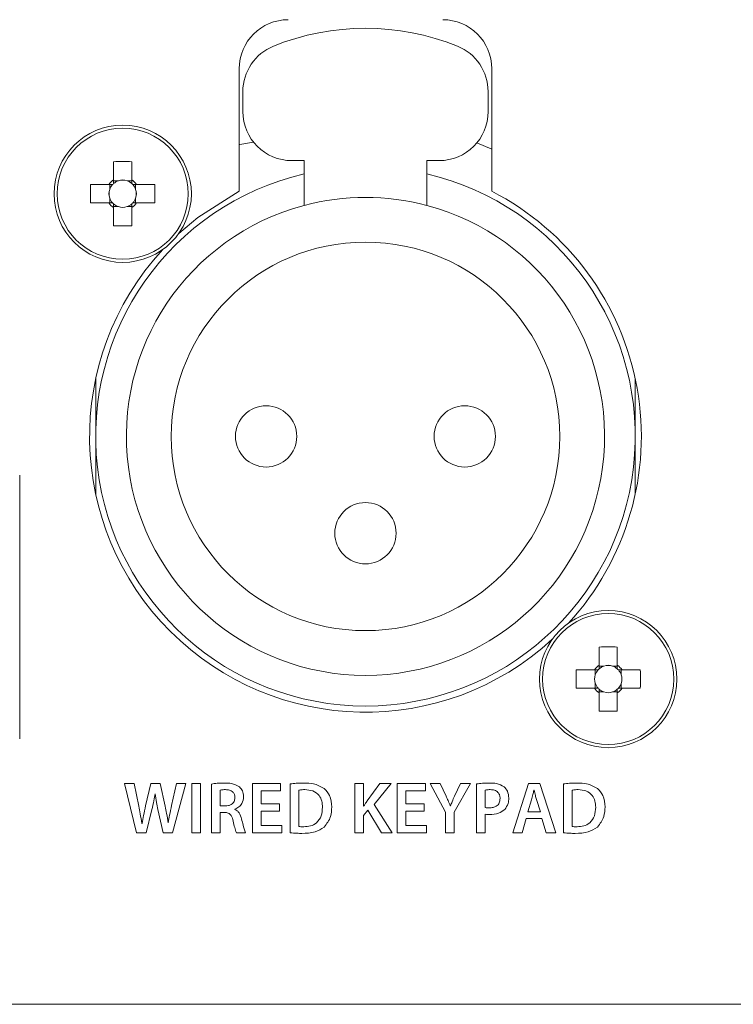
# Model space of a CAD drawing. Header units: millimetres. Extents: x 0 to 1118, y 0 to 864.
# Tile 88 of 256: x 153.47 to 160.75, y 431.62 to 441.66. Entities that reach past the tile are written whole.
import ezdxf

# ---------------------------------------------------------------- set-up
doc = ezdxf.new("R2010")
doc.units = ezdxf.units.MM
doc.styles.add('SLDTEXTSTYLE0', font='TXT', dxfattribs={"width": 0.605})
doc.dimstyles.new('SLDDIMSTYLE3', dxfattribs={"dimtxt": 3.175, "dimasz": 3.302, "dimexe": 0, "dimexo": 0.0625, "dimgap": 0.79375, "dimtad": 0, "dimtih": 1, "dimtoh": 1, "dimdec": 1, "dimlfac": 4, "dimrnd": 1e-09, "dimzin": 12, "dimdsep": 46, "dimtxsty": 'SLDTEXTSTYLE0', "dimsah": 1, "dimcen": 0.09, "dimadec": 0, "dimazin": 3, "dimtfac": 1, "dimtofl": 0, "dimtmove": 0, "dimatfit": 3, "dimfxl": 1, "dimfrac": 2, "dimtolj": 1, "dimtzin": 12, "dimarcsym": 0})

# ---------------------------------------------------------------- blocks, each defined once
blk = doc.blocks.new('_D_14')
at = {"color": 7, "linetype": 'Continuous', "lineweight": 0}
for p, q in [((90.203, 440.758), (90.203, 477.002)), ((294.996, 440.758), (294.996, 477.002)), ((90.203, 475.402), (187.143, 475.402)), ((294.996, 475.402), (198.057, 475.402))]:
    blk.add_line(p, q, dxfattribs=at)
for points in [[(90.203, 475.402), (93.505, 474.894), (93.505, 475.91)], [(294.996, 475.402), (291.694, 475.91), (291.694, 474.894)]]:
    blk.add_solid(points, dxfattribs=at)
at = {"color": 7, "linetype": 'Continuous', "lineweight": 0, "insert": (187.143, 477.058), "char_height": 3.175, "attachment_point": 1, "style": 'SLDTEXTSTYLE0'}
blk.add_mtext('819.2', dxfattribs=at)

msp = doc.modelspace()

# ---------------------------------------------------------------- linework, layer by layer
at = {"color": 7, "linetype": 'Continuous', "lineweight": 15}
for p, q in [((155.7097, 441.1636), (155.7097, 439.9141)), ((158.2847, 439.9141), (158.2847, 441.1636)), ((155.7472, 440.9302), (155.7472, 440.7261)), ((158.2472, 440.7261), (158.2472, 440.9302)), ((158.1312, 440.406), (158.2847, 440.3432)), ((154.4297, 440.2152), (154.4297, 440.0298)), ((154.6147, 440.0298), (154.6147, 440.2152)), ((156.2472, 440.2261), (156.3722, 440.2261)), ((156.3722, 440.2261), (156.3722, 439.7697)), ((157.6222, 440.2261), (157.7472, 440.2261)), ((157.6222, 440.2261), (157.6222, 439.7697)), ((154.381, 439.9811), (154.1956, 439.9811)), ((154.3903, 439.9811), (154.3903, 439.9326)), ((154.4782, 440.0205), (154.4297, 440.0205)), ((154.6147, 440.0205), (154.5661, 440.0205)), ((154.654, 439.9326), (154.654, 439.9811)), ((154.8488, 439.9811), (154.6634, 439.9811)), ((154.1956, 439.7961), (154.381, 439.7961)), ((154.3903, 439.8447), (154.3903, 439.7961)), ((154.654, 439.7961), (154.654, 439.8447)), ((154.6634, 439.7961), (154.8488, 439.7961)), ((154.4297, 439.7568), (154.4782, 439.7568)), ((154.4297, 439.7475), (154.4297, 439.5621)), ((154.5661, 439.7568), (154.6147, 439.7568)), ((154.6147, 439.5621), (154.6147, 439.7475)), ((154.2472, 437.4136), (154.2472, 438.0033)), ((159.7472, 438.0033), (159.7472, 437.4136)), ((154.2472, 436.824), (154.2472, 437.4136)), ((159.7472, 437.4136), (159.7472, 436.824)), ((153.4722, 434.3299), (153.4722, 437.0174)), ((159.3797, 435.2652), (159.3797, 435.0798)), ((159.5647, 435.0798), (159.5647, 435.2652)), ((159.4282, 435.0705), (159.3797, 435.0705)), ((159.5647, 435.0705), (159.5161, 435.0705)), ((159.331, 435.0311), (159.1456, 435.0311)), ((159.3403, 435.0311), (159.3403, 434.9826)), ((159.604, 434.9826), (159.604, 435.0311)), ((159.7987, 435.0311), (159.6134, 435.0311)), ((159.1456, 434.8461), (159.331, 434.8461)), ((159.3403, 434.8947), (159.3403, 434.8461)), ((159.604, 434.8461), (159.604, 434.8947)), ((159.6134, 434.8461), (159.7987, 434.8461)), ((159.3797, 434.8068), (159.4282, 434.8068)), ((159.3797, 434.7975), (159.3797, 434.6121)), ((159.5161, 434.8068), (159.5647, 434.8068)), ((159.5647, 434.6121), (159.5647, 434.7975)), ((124.3722, 431.6211), (197.1222, 431.6211))]:
    msp.add_line(p, q, dxfattribs=at)
at = {"color": 9, "linetype": 'Continuous', "lineweight": 0}
for p, q in [((154.6382, 433.8716), (154.5413, 433.8716)), ((154.5413, 433.8716), (154.6634, 433.3716)), ((154.6856, 433.6426), (154.6382, 433.8716)), ((154.8098, 433.8716), (154.7558, 433.6456)), ((154.9052, 433.8716), (154.8098, 433.8716)), ((154.9548, 433.6418), (154.9052, 433.8716)), ((155.0724, 433.8716), (155.0206, 433.6481)), ((155.031, 433.3716), (155.1648, 433.8716)), ((155.1648, 433.8716), (155.0724, 433.8716)), ((155.2274, 433.8716), (155.2274, 433.3716)), ((155.3158, 433.8716), (155.2274, 433.8716)), ((155.3158, 433.3716), (155.3158, 433.8716)), ((155.4264, 433.8681), (155.4264, 433.3716)), ((156.1326, 433.8716), (155.8449, 433.8716)), ((155.8449, 433.8716), (155.8449, 433.3716)), ((156.1326, 433.797), (156.1326, 433.8716)), ((156.2292, 433.8685), (156.2292, 433.3709)), ((156.9762, 433.8716), (156.8878, 433.8716)), ((156.8878, 433.8716), (156.8878, 433.3716)), ((156.9762, 433.6416), (156.9762, 433.8716)), ((157.1451, 433.8716), (157.0147, 433.6958)), ((157.0858, 433.6587), (157.2577, 433.8716)), ((157.2577, 433.8716), (157.1451, 433.8716)), ((157.6077, 433.8716), (157.3201, 433.8716)), ((157.3201, 433.8716), (157.3201, 433.3716)), ((157.6077, 433.797), (157.6077, 433.8716)), ((157.76, 433.8716), (157.6562, 433.8716)), ((157.6562, 433.8716), (157.8141, 433.58)), ((157.8199, 433.7431), (157.76, 433.8716)), ((157.9024, 433.5823), (158.0684, 433.8716)), ((157.9654, 433.8716), (157.9054, 433.7432)), ((158.0684, 433.8716), (157.9654, 433.8716)), ((158.1297, 433.8682), (158.1297, 433.3716)), ((158.6601, 433.8716), (158.5002, 433.3716)), ((158.7763, 433.8716), (158.6601, 433.8716)), ((158.9384, 433.3716), (158.7763, 433.8716)), ((159.0148, 433.8685), (159.0148, 433.3709)), ((154.8528, 433.7694), (154.8542, 433.7695)), ((155.5148, 433.6446), (155.5148, 433.8061)), ((155.9333, 433.6655), (155.9333, 433.797)), ((155.9333, 433.797), (156.1326, 433.797)), ((156.3175, 433.4347), (156.3175, 433.8053)), ((157.4084, 433.6655), (157.4084, 433.797)), ((157.4084, 433.797), (157.6077, 433.797)), ((158.218, 433.6284), (158.218, 433.806)), ((158.7142, 433.8037), (158.7156, 433.8038)), ((159.1031, 433.4347), (159.1031, 433.8053)), ((155.568, 433.6446), (155.5148, 433.6446)), ((156.1215, 433.6655), (155.9333, 433.6655)), ((156.1215, 433.5914), (156.1215, 433.6655)), ((156.9784, 433.6415), (156.9762, 433.6416)), ((157.2689, 433.3716), (157.0858, 433.6587)), ((157.5966, 433.6655), (157.4084, 433.6655)), ((157.5966, 433.5914), (157.5966, 433.6655)), ((157.8629, 433.6438), (157.8615, 433.6438)), ((158.6519, 433.5834), (158.6904, 433.7061)), ((158.7408, 433.7086), (158.78, 433.5834)), ((154.7618, 433.3716), (154.8194, 433.6067)), ((154.8816, 433.609), (154.9333, 433.3716)), ((155.5148, 433.3716), (155.5148, 433.5779)), ((155.5148, 433.5779), (155.56, 433.5779)), ((155.6666, 433.6083), (155.6666, 433.6105)), ((155.9333, 433.4462), (155.9333, 433.5914)), ((155.9333, 433.5914), (156.1215, 433.5914)), ((156.9762, 433.5474), (157.0206, 433.6008)), ((156.9762, 433.3716), (156.9762, 433.5474)), ((157.0206, 433.6008), (157.1622, 433.3716)), ((157.4084, 433.4462), (157.4084, 433.5914)), ((157.4084, 433.5914), (157.5966, 433.5914)), ((157.8141, 433.58), (157.8141, 433.3716)), ((157.9024, 433.3716), (157.9024, 433.5823)), ((158.218, 433.3716), (158.218, 433.5596)), ((158.78, 433.5834), (158.6519, 433.5834)), ((154.7196, 433.4668), (154.7181, 433.4668)), ((154.9867, 433.473), (154.9851, 433.473)), ((156.1437, 433.4462), (155.9333, 433.4462)), ((156.1437, 433.3716), (156.1437, 433.4462)), ((157.6188, 433.4462), (157.4084, 433.4462)), ((157.6188, 433.3716), (157.6188, 433.4462)), ((158.5942, 433.3716), (158.6371, 433.5157)), ((158.6371, 433.5157), (158.7955, 433.5157)), ((158.7955, 433.5157), (158.8407, 433.3716)), ((154.6634, 433.3716), (154.7618, 433.3716)), ((154.9333, 433.3716), (155.031, 433.3716)), ((155.2274, 433.3716), (155.3158, 433.3716)), ((155.4264, 433.3716), (155.5148, 433.3716)), ((155.6811, 433.3715), (155.7734, 433.3716)), ((155.8449, 433.3716), (156.1437, 433.3716)), ((156.8878, 433.3716), (156.9762, 433.3716)), ((157.1622, 433.3716), (157.2689, 433.3716)), ((157.3201, 433.3716), (157.6188, 433.3716)), ((157.8141, 433.3716), (157.9024, 433.3716)), ((158.1297, 433.3716), (158.218, 433.3716)), ((158.5002, 433.3716), (158.5942, 433.3716)), ((158.8407, 433.3716), (158.9384, 433.3716))]:
    msp.add_line(p, q, dxfattribs=at)
at = {"color": 7, "linetype": 'Continuous', "lineweight": 15, "flags": 128}
for points in [[(155.8554, 440.4155), (155.7166, 440.3923), (155.7097, 440.3915)], [(155.7097, 439.9141), (155.2878, 439.6471), (155.093, 439.4835)]]:
    msp.add_lwpolyline(points, dxfattribs=at)
at = {"color": 7, "linetype": 'Continuous', "lineweight": 15}
for centre, radius in [((154.5222, 439.8886), 0.7), ((156.9972, 437.4136), 1.9813), ((155.9847, 437.4136), 0.3125), ((158.0097, 437.4136), 0.3125), ((156.9972, 436.4261), 0.3125), ((159.4722, 434.9386), 0.7)]:
    msp.add_circle(centre, radius, dxfattribs=at)
at = {"color": 9, "linetype": 'Continuous', "lineweight": 0}
for centre in [(154.5222, 439.8886), (159.4722, 434.9386)]:
    msp.add_circle(centre, 0.6686, dxfattribs=at)
at = {"color": 7, "linetype": 'Continuous', "lineweight": 15}
for centre, radius, start, end in [((156.2097, 441.1636), 0.5, 90, 180), ((156.9972, 439.0761), 2.5, 67.97569, 112.02431), ((157.7847, 441.1636), 0.5, 0, 90), ((156.2472, 440.9302), 0.5, 112.02431, 180), ((157.7472, 440.9302), 0.5, 0, 67.97569), ((156.2472, 440.7261), 0.5, 180, 270), ((157.7472, 440.7261), 0.5, 270, 0), ((154.5222, 437.4703), 2.7465, 88.06991, 91.93009), ((156.9972, 437.4136), 2.75, 103.13656, 76.86344), ((156.9385, 439.8886), 2.7445, 178.06854, 181.93146), ((154.5222, 439.8886), 0.1688, 123.23063, 146.76937), ((154.5222, 439.8886), 0.139, 138.28179, 161.56975), ((154.5222, 439.8886), 0.139, 131.71821, 138.28179), ((154.5222, 439.8886), 0.139, 108.43025, 131.71821), ((154.5222, 439.8886), 0.139, 71.56975, 108.43025), ((154.5222, 439.8886), 0.139, 48.28179, 71.56975), ((154.5222, 439.8886), 0.1688, 33.23063, 56.76937), ((154.5222, 439.8886), 0.139, 41.71821, 48.28179), ((154.5222, 439.8886), 0.139, 18.43025, 41.71821), ((152.1058, 439.8886), 2.7445, 358.06854, 1.93146), ((154.5222, 439.8886), 0.139, 161.56975, 198.43025), ((154.5222, 439.8886), 0.139, 341.56975, 18.43025), ((156.9972, 437.4136), 2.8125, 317.38802, 62.7562), ((154.5222, 439.8886), 0.1688, 213.23063, 236.76937), ((154.5222, 439.8886), 0.139, 198.43025, 221.71821), ((154.5222, 439.8886), 0.139, 221.71821, 228.28179), ((154.5222, 439.8886), 0.139, 228.28179, 251.56975), ((156.9972, 437.4136), 2.4375, 104.85717, 75.14283), ((154.5222, 439.8886), 0.139, 288.43025, 311.71821), ((154.5222, 439.8886), 0.1688, 303.23063, 326.76937), ((154.5222, 439.8886), 0.139, 311.71821, 318.28179), ((154.5222, 439.8886), 0.139, 318.28179, 341.56975), ((156.9972, 437.4136), 2.4375, 75.14283, 104.85717), ((154.5222, 439.8886), 0.139, 251.56975, 288.43025), ((154.5222, 442.3041), 2.7436, 268.06786, 271.93214), ((156.9972, 437.4136), 2.8125, 137.38802, 312.61198), ((159.4722, 432.524), 2.7428, 88.06736, 91.93264), ((159.4722, 434.9386), 0.1688, 123.23063, 146.76937), ((159.4722, 434.9386), 0.139, 131.71821, 138.28179), ((159.4722, 434.9386), 0.139, 108.43025, 131.71821), ((159.4722, 434.9386), 0.139, 71.56975, 108.43025), ((159.4722, 434.9386), 0.139, 48.28179, 71.56975), ((159.4722, 434.9386), 0.1688, 33.23063, 56.76937), ((159.4722, 434.9386), 0.139, 41.71821, 48.28179), ((161.8885, 434.9386), 2.7445, 178.06856, 181.93144), ((159.4722, 434.9386), 0.139, 161.56975, 198.43025), ((159.4722, 434.9386), 0.139, 138.28179, 161.56975), ((159.4722, 434.9386), 0.139, 18.43025, 41.71821), ((159.4722, 434.9386), 0.139, 341.56975, 18.43025), ((157.0602, 434.9386), 2.7402, 358.06548, 1.93452), ((159.4722, 434.9386), 0.1688, 213.23063, 236.76937), ((159.4722, 434.9386), 0.139, 198.43025, 221.71821), ((159.4722, 434.9386), 0.139, 221.71821, 228.28179), ((159.4722, 434.9386), 0.1688, 303.23063, 326.76937), ((159.4722, 434.9386), 0.139, 311.71821, 318.28179), ((159.4722, 434.9386), 0.139, 318.28179, 341.56975), ((159.4722, 434.9386), 0.139, 228.28179, 251.56975), ((159.4722, 434.9386), 0.139, 251.56975, 288.43025), ((159.4722, 434.9386), 0.139, 288.43025, 311.71821), ((159.4722, 437.3533), 2.7428, 268.06736, 271.93264)]:
    msp.add_arc(centre, radius, start, end, dxfattribs=at)
for centre, major_axis, start_param, end_param in [((154.5222, 439.9059), (0, 0.1229), 5.9137723, 6.6525983), ((154.5049, 439.8886), (0.1229, 0), 2.7721797, 3.5110056), ((154.5394, 439.8886), (0.1229, 0), 5.9137723, 6.6525983), ((154.5222, 439.8714), (0, 0.1229), 2.7721797, 3.5110056), ((159.4722, 434.9559), (0, 0.1229), 5.9137723, 6.6525983), ((159.4549, 434.9386), (0.1229, 0), 2.7721797, 3.5110056), ((159.4894, 434.9386), (0.1229, 0), 5.9137723, 6.6525983), ((159.4722, 434.9214), (0, 0.1229), 2.7721797, 3.5110056)]:
    msp.add_ellipse(centre, major_axis=major_axis, ratio=0.9901159, start_param=start_param, end_param=end_param, dxfattribs=at)
for points, knots in [([(154.4184, 439.9811), (154.4163, 439.9811), (154.4047, 439.9811), (154.3924, 439.9811), (154.3824, 439.9811), (154.381, 439.9811)], [0, 0, 0, 0, 0.16061894, 0.88325689, 1, 1, 1, 1]), ([(154.4297, 440.0298), (154.4297, 440.0284), (154.4297, 440.0184), (154.4297, 440.0062), (154.4297, 439.9945), (154.4297, 439.9924)], [0, 0, 0, 0, 0.11674315, 0.83938099, 1, 1, 1, 1]), ([(154.6147, 439.9924), (154.6147, 439.9945), (154.6147, 440.0062), (154.6147, 440.0184), (154.6147, 440.0284), (154.6147, 440.0298)], [0, 0, 0, 0, 0.16061901, 0.88325685, 1, 1, 1, 1]), ([(154.6634, 439.9811), (154.662, 439.9811), (154.652, 439.9811), (154.6397, 439.9811), (154.628, 439.9811), (154.6259, 439.9811)], [0, 0, 0, 0, 0.11674311, 0.83938106, 1, 1, 1, 1]), ([(154.381, 439.7961), (154.3824, 439.7961), (154.3924, 439.7961), (154.4047, 439.7961), (154.4163, 439.7961), (154.4184, 439.7961)], [0, 0, 0, 0, 0.11674311, 0.83938106, 1, 1, 1, 1]), ([(154.4297, 439.7849), (154.4297, 439.7828), (154.4297, 439.7711), (154.4297, 439.7588), (154.4297, 439.7488), (154.4297, 439.7475)], [0, 0, 0, 0, 0.160619, 0.8832572, 1, 1, 1, 1]), ([(154.6147, 439.7475), (154.6147, 439.7488), (154.6147, 439.7588), (154.6147, 439.7711), (154.6147, 439.7828), (154.6147, 439.7849)], [0, 0, 0, 0, 0.1167428, 0.839381, 1, 1, 1, 1]), ([(154.6259, 439.7961), (154.628, 439.7961), (154.6397, 439.7961), (154.652, 439.7961), (154.662, 439.7961), (154.6634, 439.7961)], [0, 0, 0, 0, 0.16061894, 0.88325689, 1, 1, 1, 1]), ([(159.3797, 435.0798), (159.3797, 435.0784), (159.3797, 435.0684), (159.3797, 435.0562), (159.3797, 435.0445), (159.3797, 435.0424)], [0, 0, 0, 0, 0.11674281, 0.83938097, 1, 1, 1, 1]), ([(159.5647, 435.0424), (159.5647, 435.0445), (159.5647, 435.0562), (159.5647, 435.0684), (159.5647, 435.0784), (159.5647, 435.0798)], [0, 0, 0, 0, 0.16061903, 0.88325719, 1, 1, 1, 1]), ([(159.3684, 435.0311), (159.3663, 435.0311), (159.3547, 435.0311), (159.3424, 435.0311), (159.3324, 435.0311), (159.331, 435.0311)], [0, 0, 0, 0, 0.16061894, 0.88325689, 1, 1, 1, 1]), ([(159.6134, 435.0311), (159.612, 435.0311), (159.602, 435.0311), (159.5897, 435.0311), (159.578, 435.0311), (159.5759, 435.0311)], [0, 0, 0, 0, 0.1167418, 0.8393808, 1, 1, 1, 1]), ([(159.331, 434.8461), (159.3324, 434.8461), (159.3424, 434.8461), (159.3547, 434.8461), (159.3663, 434.8461), (159.3684, 434.8461)], [0, 0, 0, 0, 0.11674311, 0.83938106, 1, 1, 1, 1]), ([(159.5759, 434.8461), (159.578, 434.8461), (159.5897, 434.8461), (159.602, 434.8461), (159.612, 434.8461), (159.6134, 434.8461)], [0, 0, 0, 0, 0.1606192, 0.8832582, 1, 1, 1, 1]), ([(159.3797, 434.8349), (159.3797, 434.8328), (159.3797, 434.8211), (159.3797, 434.8088), (159.3797, 434.7988), (159.3797, 434.7975)], [0, 0, 0, 0, 0.16061903, 0.88325719, 1, 1, 1, 1]), ([(159.5647, 434.7975), (159.5647, 434.7988), (159.5647, 434.8088), (159.5647, 434.8211), (159.5647, 434.8328), (159.5647, 434.8349)], [0, 0, 0, 0, 0.11674281, 0.83938097, 1, 1, 1, 1])]:
    msp.add_open_spline(points, degree=3, knots=knots, dxfattribs=at)
at = {"color": 9, "linetype": 'Continuous', "lineweight": 0}
for points, knots in [([(155.5615, 433.8783), (155.5362, 433.8779), (155.4909, 433.8771), (155.4461, 433.8709), (155.4264, 433.8681)], [0, 0, 0, 0, 0.5600112, 1, 1, 1, 1]), ([(155.713, 433.8391), (155.6864, 433.8531), (155.6388, 433.8781), (155.5852, 433.8783), (155.5615, 433.8783)], [0, 0, 0, 0, 0.5573108, 1, 1, 1, 1]), ([(155.7549, 433.7379), (155.7531, 433.7595), (155.75, 433.7981), (155.7243, 433.8266), (155.713, 433.8391)], [0, 0, 0, 0, 0.56032019, 1, 1, 1, 1]), ([(156.3721, 433.8783), (156.3453, 433.878), (156.2974, 433.8775), (156.25, 433.8712), (156.2292, 433.8685)], [0, 0, 0, 0, 0.5600491, 1, 1, 1, 1]), ([(156.5768, 433.8233), (156.541, 433.8425), (156.4767, 433.8769), (156.4041, 433.8779), (156.3721, 433.8783)], [0, 0, 0, 0, 0.5578859, 1, 1, 1, 1]), ([(158.2663, 433.8783), (158.2406, 433.8781), (158.1949, 433.8777), (158.1496, 433.8711), (158.1297, 433.8682)], [0, 0, 0, 0, 0.5601347, 1, 1, 1, 1]), ([(158.4108, 433.8388), (158.3855, 433.8525), (158.3402, 433.8771), (158.2889, 433.878), (158.2663, 433.8783)], [0, 0, 0, 0, 0.5577536, 1, 1, 1, 1]), ([(158.4581, 433.725), (158.4561, 433.7493), (158.4523, 433.7926), (158.4235, 433.8247), (158.4108, 433.8388)], [0, 0, 0, 0, 0.5602329, 1, 1, 1, 1]), ([(159.1577, 433.8783), (159.1309, 433.878), (159.083, 433.8775), (159.0356, 433.8712), (159.0148, 433.8685)], [0, 0, 0, 0, 0.5600491, 1, 1, 1, 1]), ([(159.3624, 433.8233), (159.3266, 433.8425), (159.2623, 433.8769), (159.1897, 433.8779), (159.1577, 433.8783)], [0, 0, 0, 0, 0.5578859, 1, 1, 1, 1]), ([(154.8194, 433.6067), (154.8266, 433.6369), (154.8394, 433.6908), (154.8487, 433.7454), (154.8528, 433.7694)], [0, 0, 0, 0, 0.5599816, 1, 1, 1, 1]), ([(154.8542, 433.7695), (154.8581, 433.7394), (154.8652, 433.6855), (154.8766, 433.6324), (154.8816, 433.609)], [0, 0, 0, 0, 0.559968, 1, 1, 1, 1]), ([(155.5148, 433.8061), (155.5251, 433.8077), (155.5435, 433.8104), (155.5621, 433.8105), (155.5703, 433.8106)], [0, 0, 0, 0, 0.5596116, 1, 1, 1, 1]), ([(155.5703, 433.8106), (155.5837, 433.8099), (155.6105, 433.8085), (155.6453, 433.791), (155.6642, 433.7605), (155.6658, 433.7394), (155.6666, 433.7288)], [0, 0, 0, 0, 0.2809374, 0.560095, 0.7794407, 1, 1, 1, 1]), ([(155.6666, 433.6105), (155.6803, 433.6174), (155.7079, 433.6311), (155.7459, 433.6736), (155.7515, 433.7136), (155.7549, 433.7379)], [0, 0, 0, 0, 0.2807499, 0.5615975, 1, 1, 1, 1]), ([(156.3175, 433.8053), (156.3291, 433.8071), (156.3499, 433.8103), (156.3709, 433.8105), (156.3802, 433.8106)], [0, 0, 0, 0, 0.5598049, 1, 1, 1, 1]), ([(156.3802, 433.8106), (156.4073, 433.8087), (156.4613, 433.805), (156.5258, 433.7589), (156.5552, 433.6943), (156.5574, 433.652), (156.5585, 433.6308)], [0, 0, 0, 0, 0.28055152, 0.55894977, 0.77906548, 1, 1, 1, 1]), ([(156.6537, 433.6338), (156.651, 433.6743), (156.6462, 433.7466), (156.598, 433.7999), (156.5768, 433.8233)], [0, 0, 0, 0, 0.56035509, 1, 1, 1, 1]), ([(157.8615, 433.6438), (157.8541, 433.6625), (157.8409, 433.6959), (157.8263, 433.7287), (157.8199, 433.7431)], [0, 0, 0, 0, 0.5599765, 1, 1, 1, 1]), ([(157.9054, 433.7432), (157.897, 433.7249), (157.8821, 433.692), (157.8688, 433.6585), (157.8629, 433.6438)], [0, 0, 0, 0, 0.5599844, 1, 1, 1, 1]), ([(158.218, 433.806), (158.2276, 433.8075), (158.2448, 433.8102), (158.2622, 433.8105), (158.2699, 433.8106)], [0, 0, 0, 0, 0.5596423, 1, 1, 1, 1]), ([(158.2699, 433.8106), (158.2842, 433.8097), (158.3126, 433.808), (158.3485, 433.7874), (158.3675, 433.7547), (158.369, 433.7323), (158.3698, 433.7211)], [0, 0, 0, 0, 0.2807873, 0.5596689, 0.7793049, 1, 1, 1, 1]), ([(158.6904, 433.7061), (158.695, 433.7243), (158.7031, 433.7568), (158.7108, 433.7894), (158.7142, 433.8037)], [0, 0, 0, 0, 0.5599966, 1, 1, 1, 1]), ([(158.7156, 433.8038), (158.72, 433.786), (158.7277, 433.7541), (158.7368, 433.7225), (158.7408, 433.7086)], [0, 0, 0, 0, 0.5600195, 1, 1, 1, 1]), ([(159.1031, 433.8053), (159.1147, 433.8071), (159.1355, 433.8103), (159.1565, 433.8105), (159.1658, 433.8106)], [0, 0, 0, 0, 0.5598049, 1, 1, 1, 1]), ([(159.1658, 433.8106), (159.1929, 433.8087), (159.2469, 433.805), (159.3114, 433.7589), (159.3408, 433.6943), (159.343, 433.652), (159.3441, 433.6308)], [0, 0, 0, 0, 0.2805272, 0.5589477, 0.7790645, 1, 1, 1, 1]), ([(159.4393, 433.6338), (159.4366, 433.6743), (159.4318, 433.7466), (159.3836, 433.7999), (159.3624, 433.8233)], [0, 0, 0, 0, 0.56035509, 1, 1, 1, 1]), ([(154.7181, 433.4668), (154.7125, 433.4997), (154.7025, 433.5584), (154.6908, 433.6169), (154.6856, 433.6426)], [0, 0, 0, 0, 0.5599932, 1, 1, 1, 1]), ([(154.7558, 433.6456), (154.7484, 433.6124), (154.7351, 433.553), (154.7244, 433.4931), (154.7196, 433.4668)], [0, 0, 0, 0, 0.5600037, 1, 1, 1, 1]), ([(154.9851, 433.473), (154.9803, 433.5047), (154.9717, 433.5612), (154.96, 433.6172), (154.9548, 433.6418)], [0, 0, 0, 0, 0.5599842, 1, 1, 1, 1]), ([(155.0206, 433.6481), (155.0137, 433.6155), (155.0015, 433.5573), (154.9912, 433.4988), (154.9867, 433.473)], [0, 0, 0, 0, 0.5599995, 1, 1, 1, 1]), ([(155.6666, 433.7288), (155.665, 433.715), (155.6618, 433.6875), (155.6332, 433.6591), (155.6002, 433.6464), (155.5788, 433.6452), (155.568, 433.6446)], [0, 0, 0, 0, 0.27956355, 0.55828297, 0.77883805, 1, 1, 1, 1]), ([(157.0147, 433.6958), (157.0077, 433.6858), (156.9953, 433.6679), (156.9836, 433.6496), (156.9784, 433.6415)], [0, 0, 0, 0, 0.559951, 1, 1, 1, 1]), ([(158.3698, 433.7211), (158.3684, 433.7056), (158.3656, 433.6747), (158.3352, 433.641), (158.298, 433.6265), (158.2739, 433.6252), (158.2619, 433.6246)], [0, 0, 0, 0, 0.2800157, 0.55831, 0.7788974, 1, 1, 1, 1]), ([(158.4166, 433.6075), (158.4305, 433.6273), (158.4556, 433.6628), (158.4574, 433.706), (158.4581, 433.725)], [0, 0, 0, 0, 0.557863, 1, 1, 1, 1]), ([(155.56, 433.5779), (155.5731, 433.577), (155.5991, 433.575), (155.6365, 433.5431), (155.6438, 433.5101), (155.6483, 433.4899)], [0, 0, 0, 0, 0.2807765, 0.5588555, 1, 1, 1, 1]), ([(155.7346, 433.5116), (155.7277, 433.5337), (155.7181, 433.5644), (155.6908, 433.5961), (155.6746, 433.6042), (155.6666, 433.6083)], [0, 0, 0, 0, 0.5594406, 0.779795, 1, 1, 1, 1]), ([(156.5585, 433.6308), (156.5567, 433.6014), (156.5532, 433.5429), (156.5067, 433.4707), (156.4373, 433.4362), (156.3913, 433.4337), (156.3683, 433.4325)], [0, 0, 0, 0, 0.2808338, 0.5591859, 0.7791724, 1, 1, 1, 1]), ([(156.5768, 433.4283), (156.6025, 433.4625), (156.6486, 433.524), (156.6521, 433.6001), (156.6537, 433.6338)], [0, 0, 0, 0, 0.5579667, 1, 1, 1, 1]), ([(158.2619, 433.6246), (158.2536, 433.6245), (158.2388, 433.6244), (158.2244, 433.6272), (158.218, 433.6284)], [0, 0, 0, 0, 0.5602141, 1, 1, 1, 1]), ([(158.218, 433.5596), (158.2262, 433.5586), (158.2407, 433.5567), (158.2554, 433.5567), (158.2619, 433.5567)], [0, 0, 0, 0, 0.5598274, 1, 1, 1, 1]), ([(158.2619, 433.5567), (158.2936, 433.5582), (158.3502, 433.5609), (158.3963, 433.5933), (158.4166, 433.6075)], [0, 0, 0, 0, 0.5608899, 1, 1, 1, 1]), ([(159.3441, 433.6308), (159.3423, 433.6014), (159.3388, 433.5429), (159.2923, 433.4707), (159.2229, 433.4362), (159.1769, 433.4337), (159.1539, 433.4325)], [0, 0, 0, 0, 0.2808338, 0.5591859, 0.7791724, 1, 1, 1, 1]), ([(159.3624, 433.4283), (159.3881, 433.4625), (159.4342, 433.524), (159.4377, 433.6001), (159.4393, 433.6338)], [0, 0, 0, 0, 0.5579667, 1, 1, 1, 1]), ([(155.6483, 433.4899), (155.6532, 433.4675), (155.6619, 433.4273), (155.6753, 433.3885), (155.6811, 433.3715)], [0, 0, 0, 0, 0.5602357, 1, 1, 1, 1]), ([(155.7734, 433.3716), (155.7651, 433.3974), (155.7503, 433.4435), (155.7394, 433.4908), (155.7346, 433.5116)], [0, 0, 0, 0, 0.5596169, 1, 1, 1, 1]), ([(156.3683, 433.4325), (156.3588, 433.4323), (156.3418, 433.4321), (156.3249, 433.4339), (156.3175, 433.4347)], [0, 0, 0, 0, 0.5600121, 1, 1, 1, 1]), ([(159.1539, 433.4325), (159.1444, 433.4323), (159.1274, 433.4321), (159.1105, 433.4339), (159.1031, 433.4347)], [0, 0, 0, 0, 0.5601581, 1, 1, 1, 1]), ([(156.2292, 433.3709), (156.2516, 433.3689), (156.2917, 433.3651), (156.3319, 433.3648), (156.3497, 433.3647)], [0, 0, 0, 0, 0.5598802, 1, 1, 1, 1]), ([(156.3497, 433.3647), (156.3953, 433.3661), (156.4767, 433.3686), (156.5463, 433.4101), (156.5768, 433.4283)], [0, 0, 0, 0, 0.5610961, 1, 1, 1, 1]), ([(159.0148, 433.3709), (159.0372, 433.3689), (159.0773, 433.3651), (159.1175, 433.3648), (159.1352, 433.3647)], [0, 0, 0, 0, 0.5599148, 1, 1, 1, 1]), ([(159.1352, 433.3647), (159.1809, 433.3661), (159.2623, 433.3685), (159.3319, 433.4101), (159.3624, 433.4283)], [0, 0, 0, 0, 0.5611096, 1, 1, 1, 1])]:
    msp.add_open_spline(points, degree=3, knots=knots, dxfattribs=at)

# ---------------------------------------------------------------- dimensions: what is measured, and where the dimension line sits
at = {"color": 7, "linetype": 'Continuous', "lineweight": 0}
dim = msp.add_linear_dim(base=(294.9963, 475.4019), p1=(90.2034, 439.1583), p2=(294.9963, 439.1583), dimstyle='SLDDIMSTYLE3', dxfattribs=at)
dim.commit()
dim.dimension.update_dxf_attribs({"geometry": '_D_14', "text_midpoint": (192.5999, 475.4019), "dimtype": 160})

doc.saveas('drawing.dxf')
